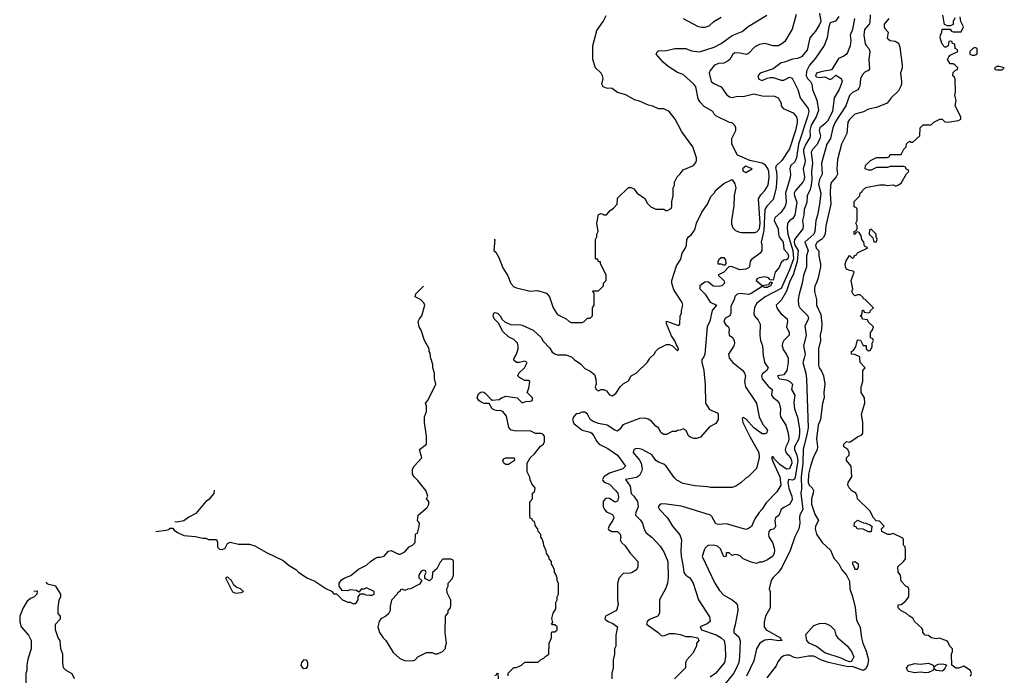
# Model space of a CAD drawing. Header units: inches. Extents: x 2710751 to 2829008, y 857003 to 965602.
# Tile 44 of 256: x 2711466 to 2718686, y 917676 to 922482. Entities that reach past the tile are written whole.
import ezdxf

# ---------------------------------------------------------------- set-up
doc = ezdxf.new("R2010")
doc.units = ezdxf.units.IN
doc.header["$MEASUREMENT"] = 0
doc.layers.add('C7911', color=7, linetype='Continuous')
doc.layers.add('C7912', color=7, linetype='Continuous')

msp = doc.modelspace()

# ---------------------------------------------------------------- linework, layer by layer
at = {"layer": 'C7911', "color": 2}
for points, elevation in [([(2712464.7, 918729.8), (2712540.4, 918739.6), (2712556.4, 918743.6), (2712570, 918754), (2712590, 918754), (2712599.6, 918739.6), (2712622, 918722), (2712670, 918701), (2712754.4, 918694.4), (2712810, 918681), (2712830, 918681), (2712850, 918671), (2712910, 918671), (2712916, 918650), (2712916, 918616), (2712930, 918601), (2712950, 918598.8), (2712972, 918608), (2712990, 918642), (2713010, 918651), (2713070, 918638), (2713150, 918638), (2713190, 918624.7), (2713270, 918578), (2713398.5, 918518.5), (2713441.4, 918481.4), (2713490.6, 918450.6), (2713510, 918431.3), (2713572, 918390), (2713630, 918366), (2713710, 918312), (2713751.6, 918291.6), (2713770, 918274), (2713790, 918274), (2713834, 918230), (2713872.7, 918212.7), (2713890, 918212), (2713910, 918202), (2713930, 918202), (2713948, 918230), (2713948.4, 918251.6), (2713966, 918274), (2713990, 918274), (2714005.4, 918265.4), (2714030, 918262), (2714050, 918262), (2714066, 918270), (2714066, 918290), (2714010, 918318), (2713990, 918306), (2713970, 918306), (2713954, 918286), (2713936.4, 918296.4), (2713890, 918302), (2713870, 918295.3), (2713830, 918298), (2713808.4, 918328.4), (2713808, 918350), (2713824.7, 918375.3), (2713850, 918391.3), (2713893.6, 918406.4), (2713950, 918454), (2714010, 918482), (2714038, 918510), (2714069.1, 918530.9), (2714090, 918541), (2714110, 918541), (2714138, 918550), (2714170, 918584.7), (2714190.9, 918590.9), (2714243.6, 918563.6), (2714256.4, 918563.6), (2714290, 918582), (2714323.1, 918616.9), (2714346, 918630), (2714366, 918650), (2714367.3, 918707.3), (2714370, 918714), (2714382, 918718), (2714394.6, 918765.4), (2714398, 918790), (2714384, 918810), (2714388.7, 918850), (2714454.6, 918905.4), (2714466, 918930), (2714466, 918950), (2714448, 918970), (2714458, 918990), (2714445.2, 919030), (2714384.7, 919104.7), (2714358, 919130), (2714346, 919150), (2714347.3, 919187.3), (2714358, 919210), (2714415.3, 919270), (2714398, 919330), (2714448, 919370), (2714448.9, 919428.9), (2714434, 919530), (2714435.3, 919570), (2714448.7, 919610), (2714448.4, 919648.4), (2714442, 919670), (2714458, 919690), (2714518, 919810), (2714508.9, 919851.1), (2714508.7, 919890), (2714495.3, 919930), (2714494.6, 919954.6), (2714481, 920000)], 46), ([(2715047.3, 917672.7), (2715048.4, 917691.6), (2715088.4, 917731.6), (2715107.3, 917732.7), (2715130, 917742), (2715146, 917750), (2715170, 917772), (2715267.3, 917772.7), (2715286, 917790), (2715310, 917802), (2715323.1, 917816.9), (2715346, 917830), (2715348, 917910), (2715366, 917950), (2715366, 917990), (2715370, 917994), (2715390, 917994), (2715406, 918010), (2715406, 918030), (2715390, 918046), (2715370, 918046), (2715366, 918050), (2715376.4, 918063.6), (2715369.1, 918090.9), (2715378, 918130), (2715398, 918162), (2715398, 918210), (2715408, 918230), (2715408.4, 918251.6), (2715418, 918270), (2715418, 918350), (2715408.4, 918368.4), (2715407.3, 918387.3), (2715396.4, 918416.4), (2715388.4, 918428.4), (2715387.3, 918447.3), (2715376.4, 918476.4), (2715366, 918490), (2715366, 918510), (2715348.4, 918528.4), (2715347.3, 918547.3), (2715328.4, 918568.4), (2715327.3, 918587.3), (2715308.4, 918628.4), (2715307.3, 918647.3), (2715296.4, 918676.4), (2715288.4, 918688.4), (2715287.3, 918707.3), (2715268.7, 918728.7), (2715266, 918750), (2715248.4, 918768.4), (2715242, 918802), (2715230, 918806), (2715222, 918822), (2715208.4, 918828.4), (2715206, 918850), (2715207.3, 918947.3), (2715226, 918970), (2715226, 919010), (2715242, 919018), (2715246, 919050), (2715220.4, 919080.4), (2715208.4, 919108.4), (2715207.3, 919127.3), (2715188.4, 919168.4), (2715186, 919230), (2715208, 919270), (2715240.4, 919299.6), (2715285.6, 919354.4), (2715308, 919370), (2715315.3, 919390), (2715315.3, 919430), (2715303.1, 919443.1), (2715290, 919448.7), (2715248.4, 919448.4), (2715209, 919469), (2715106, 919466), (2715070, 919474), (2715052.9, 919492.9), (2715036.5, 919576.5), (2715010, 919608.7), (2714990, 919618), (2714970, 919615.3), (2714950, 919619), (2714930, 919629), (2714908.4, 919668.4), (2714870.8, 919669.2), (2714850, 919677.2), (2714834, 919690), (2714821.2, 919710), (2714830, 919738), (2714842, 919750), (2714854, 919754), (2714870, 919751), (2714882.5, 919742.5), (2714919.6, 919699.6), (2714931.6, 919691.6), (2714982, 919698), (2714998, 919710), (2715030, 919722.8), (2715114, 919710), (2715150, 919674), (2715176.4, 919683.6), (2715210, 919684.7), (2715226, 919690), (2715226, 919710), (2715188, 919748), (2715200.4, 919779.6), (2715206, 919830), (2715198, 919838), (2715170, 919838), (2715130, 919858), (2715118, 919870), (2715126, 919890), (2715168, 919930), (2715186, 919970), (2715170, 919978), (2715130, 919968), (2715110, 919968), (2715090, 919986), (2715088, 919990), (2715093.1, 920000)], 42), ([(2716475.3, 920000), (2716468.7, 919990), (2716468.9, 919971.1), (2716482.7, 919910), (2716493.6, 919806.4), (2716495.3, 919670), (2716525.2, 919625.2), (2716580.4, 919600.4), (2716588, 919590), (2716588, 919550), (2716570, 919522), (2716523.1, 919496.9), (2716459.3, 919420.7), (2716430, 919411), (2716410, 919411), (2716382, 919422), (2716371, 919431), (2716352, 919470), (2716330, 919482), (2716310, 919472), (2716288.4, 919471.6), (2716276.4, 919463.6), (2716250, 919462), (2716210, 919442), (2716190, 919442), (2716170, 919454), (2716151.1, 919491.1), (2716130, 919502), (2716098, 919538), (2716074.4, 919554.4), (2716050, 919561), (2716010, 919558), (2715889.2, 919510.8), (2715870, 919482), (2715850, 919464.7), (2715830, 919472), (2715774, 919510), (2715710, 919522.8), (2715670, 919536), (2715650, 919551.3), (2715630, 919590.8), (2715610, 919604.7), (2715590, 919604.7), (2715578, 919602), (2715570, 919594), (2715547.3, 919592.7), (2715530, 919574), (2715519, 919550), (2715530, 919522), (2715590, 919474), (2715650, 919459), (2715662, 919450), (2715674.8, 919434.8), (2715697.2, 919390), (2715714, 919370), (2715778.3, 919338.3), (2715849.2, 919290), (2715908, 919210), (2715888.7, 919190), (2715790, 919157.1), (2715749.2, 919130), (2715739, 919110), (2715742.7, 919102.7), (2715752.7, 919092.7), (2715790, 919076), (2715836, 919030), (2715852.7, 919010), (2715858, 918982), (2715850, 918952), (2715830, 918946), (2715790, 918970.8), (2715770, 918974), (2715758, 918970), (2715745.2, 918950), (2715745.2, 918910), (2715755.3, 918890), (2715770, 918875.3), (2715813.6, 918853.6), (2715820.4, 918840.4), (2715822, 918830), (2715812.9, 918807.1), (2715789.3, 918770.7), (2715782, 918750), (2715784, 918744), (2715809.1, 918729.1), (2715850, 918728.7), (2715868.7, 918710), (2715874, 918686), (2715868.7, 918670), (2715878, 918650), (2715904.7, 918624.7), (2715942, 918570), (2715998, 918510), (2715998, 918470), (2715988, 918450), (2715958, 918430), (2715945.4, 918425.4), (2715890, 918422), (2715862, 918390), (2715848.7, 918350), (2715849, 918230), (2715853.6, 918193.6), (2715842, 918150), (2715762, 918110), (2715757.2, 918090), (2715763.3, 918083.3), (2715782, 918070), (2715815.9, 918055.9), (2715848.7, 918030), (2715838, 917970), (2715838, 917890), (2715828, 917870), (2715828, 917830), (2715818, 917790), (2715818, 917730), (2715808.7, 917690), (2715808, 917650)], 38), ([(2715522, 920000), (2715532, 919990), (2715578, 919958), (2715610, 919924.7), (2715650, 919904.7), (2715679.8, 919879.8), (2715691.6, 919848.4), (2715692, 919810), (2715684.7, 919790), (2715694, 919770), (2715710, 919762), (2715730, 919772), (2715750, 919772), (2715770, 919762), (2715790, 919732), (2715810, 919724.7), (2715837.2, 919742.8), (2715868, 919790), (2715890, 919812), (2715930, 919834), (2715948.9, 919871.1), (2715986, 919890), (2716068.4, 919971.6), (2716083.1, 919996.9), (2716086.4, 920000)], 42), ([(2716669.5, 920000), (2716670, 919998), (2716695.3, 919970), (2716768.7, 919910), (2716782, 919890), (2716788.7, 919870), (2716782, 919830), (2716789, 919790), (2716869.3, 919670), (2716889.4, 919569.4), (2716914.6, 919514.6), (2716938, 919490), (2716948.7, 919470), (2716942, 919450), (2716930, 919444.9), (2716910, 919445.5), (2716850, 919490.8), (2716792.3, 919552.3), (2716770, 919564.7), (2716762.7, 919557.3), (2716769.6, 919530), (2716821.4, 919421.5), (2716885.2, 919310), (2716888.4, 919271.6), (2716868.4, 919191.6), (2716808.4, 919131.6), (2716790, 919122), (2716753.6, 919086.4), (2716718, 919062), (2716690, 919051.3), (2716530, 919052), (2716510, 919058), (2716416.4, 919063.6), (2716330, 919082.8), (2716285.5, 919105.5), (2716264.9, 919124.9), (2716206.8, 919210), (2716190, 919224), (2716150, 919237.1), (2716130.7, 919250), (2716102.8, 919290), (2716090, 919299.1), (2716030, 919330.8), (2716010, 919336), (2715990, 919338.8), (2715969, 919330), (2715965.2, 919310), (2716011.9, 919251.9), (2716022, 919230), (2716029.5, 919190), (2716024.5, 919170), (2716010, 919141), (2715990, 919124.7), (2715908.7, 919110), (2715941.5, 919061.5), (2715950, 919008), (2715970, 918988.7), (2715997.2, 918950), (2716001.2, 918910), (2715985.2, 918870), (2715982, 918850), (2716015.3, 918815.3), (2716032.7, 918790), (2716046.3, 918746.3), (2716060.2, 918720.2), (2716104.7, 918684.7), (2716162, 918622), (2716190, 918582), (2716218, 918510), (2716221.2, 918390), (2716217.2, 918350), (2716204.7, 918315.3), (2716158, 918230), (2716158, 918130), (2716146, 918110), (2716090, 918086), (2716068, 918070), (2716062, 918050), (2716148.7, 917990), (2716170, 917968), (2716190, 917966), (2716230, 917981.2), (2716270, 917980.9), (2716310, 917974), (2716350, 917959), (2716390, 917961.2), (2716438, 917950), (2716446, 917930), (2716428.4, 917911.6), (2716428, 917890), (2716402, 917838), (2716358, 917790), (2716348, 917770), (2716348, 917730), (2716268, 917650)], 34), ([(2716922.7, 920000), (2716928.7, 919970), (2716953.2, 919930), (2716944, 919910), (2716913.1, 919886.9), (2716906.6, 919870), (2716909.7, 919850), (2716955.6, 919795.6), (2716984, 919770), (2716979, 919730), (2716992.3, 919712.3), (2717021.2, 919690), (2717036, 919670), (2717045.2, 919630), (2717041.2, 919590), (2717045.2, 919570), (2717084.5, 919510), (2717102, 919450), (2717107, 919410), (2717102.9, 919390), (2717084.2, 919350), (2717079.6, 919330), (2717082.9, 919310), (2717117.4, 919270), (2717126.3, 919250), (2717128, 919230), (2717110.9, 919189.1), (2717090, 919187.2), (2717040.6, 919220.6), (2716999.8, 919259.8), (2716990, 919277.3), (2716983.2, 919276.8), (2716979, 919270), (2716990, 919239), (2717039.2, 919130), (2717046.6, 919070), (2717018.9, 919021.1), (2716940.1, 918939.9), (2716908.7, 918890), (2716888.7, 918870), (2716857.2, 918822.8), (2716832.5, 918767.5), (2716810, 918751.3), (2716790, 918744.7), (2716650, 918786), (2716590, 918781), (2716570, 918786), (2716540.7, 918840.7), (2716530.5, 918850.5), (2716350, 918906), (2716315.3, 918915.3), (2716210, 918931.3), (2716170, 918932), (2716156.4, 918923.6), (2716149, 918910), (2716158, 918890), (2716215.3, 918830), (2716254, 918770), (2716305.8, 918705.8), (2716318, 918670), (2716313.2, 918590), (2716316, 918550), (2716332, 918470), (2716335.1, 918430), (2716349.7, 918409.7), (2716379, 918390), (2716405.2, 918350), (2716444, 918230), (2716524.7, 918104.7), (2716528.7, 918070), (2716506.3, 918053.7), (2716455.3, 918030), (2716465.2, 918010), (2716571.9, 917971.9), (2716609.5, 917950), (2716632.3, 917930), (2716639.3, 917890), (2716640.9, 917810), (2716633.2, 917770), (2716570, 917691), (2716530, 917662.8)], 30), ([(2717100.1, 920000), (2717102, 919970), (2717092, 919910), (2717070, 919879.1), (2717022.7, 919870), (2717030, 919855.3), (2717038, 919850), (2717090, 919841.6), (2717113.2, 919830), (2717132, 919810), (2717126.6, 919770), (2717149, 919730), (2717143.7, 919676.3), (2717146.6, 919630), (2717170, 919568), (2717183, 919483), (2717184, 919450), (2717178.5, 919410), (2717148.3, 919350), (2717148.2, 919330), (2717163.5, 919290), (2717170.8, 919250), (2717152.9, 919127.1), (2717147.6, 919112.4), (2717133.1, 919106.9), (2717104, 919110), (2717098.7, 919090), (2717105.5, 919045.5), (2717127, 918990), (2717130, 918962), (2717110, 918927.3), (2717070, 918906.8), (2717049.5, 918890.5), (2717032, 918848), (2717008.7, 918830), (2717004, 918810), (2717008.7, 918770), (2717003.1, 918756.9), (2716993.2, 918746.8), (2716970, 918741), (2716959, 918730), (2716956, 918710), (2716959.3, 918690), (2716986, 918650), (2716999.3, 918610), (2717001.2, 918590), (2716999, 918570), (2716988.7, 918550), (2716950, 918521), (2716910, 918504.7), (2716890, 918504.7), (2716870, 918496), (2716830, 918504), (2716784, 918524), (2716770.7, 918530.7), (2716750, 918551.3), (2716730, 918558), (2716710, 918562), (2716690, 918554), (2716667.3, 918572.7), (2716650, 918574), (2716646, 918570), (2716646, 918550), (2716630, 918544.7), (2716604, 918604), (2716582, 918622), (2716550, 918630.8), (2716513.2, 918626.8), (2716492.7, 918607.3), (2716486.3, 918593.7), (2716470, 918546), (2716564, 918350), (2716596.5, 918296.5), (2716630, 918262), (2716690, 918229), (2716715.3, 918210), (2716729.1, 918189.1), (2716733.2, 918150), (2716713.6, 918046.4), (2716702, 918010), (2716702, 917990), (2716738.6, 917958.6), (2716749.4, 917929.4), (2716744.5, 917810), (2716738.4, 917770), (2716722.4, 917730), (2716699.6, 917690), (2716636, 917610)], 26), ([(2717217.3, 920000), (2717209.4, 919970), (2717229.5, 919890), (2717234.5, 919850), (2717246.6, 919490), (2717241.1, 919450), (2717211.5, 919330), (2717209.8, 919230), (2717196.4, 919130), (2717197.7, 919042.3), (2717193.2, 919010), (2717209.2, 918890), (2717187.2, 918852.8), (2717183.6, 918830), (2717186, 918790), (2717178.4, 918750), (2717149.6, 918690.4), (2717115.1, 918590), (2717053.8, 918466.2), (2717030, 918431), (2716988.7, 918390), (2716975.3, 918370), (2716962, 918310), (2716968, 918290), (2716968.9, 918171.1), (2716934, 918110), (2716924.7, 918064.7), (2716924, 918030), (2716939, 918010), (2717044, 917950), (2717044, 917944), (2717058, 917930), (2717030, 917927.7), (2716970, 917938), (2716930, 917934.4), (2716892.7, 917910), (2716869.3, 917870), (2716850, 917782), (2716795.1, 917670)], 22), ([(2717323.8, 920000), (2717323.7, 919950), (2717329.3, 919930), (2717345.4, 919905.4), (2717359.5, 919870), (2717369.2, 919810), (2717363.7, 919750), (2717366, 919710), (2717352.3, 919670), (2717339, 919550), (2717321.2, 919510), (2717309.4, 919410), (2717317.2, 919350), (2717313.2, 919330), (2717283.7, 919270), (2717264.2, 919210), (2717249.7, 919150), (2717248, 919090), (2717256, 919070), (2717277.2, 919050), (2717287, 919030), (2717285.6, 919010), (2717272.4, 918970), (2717272.4, 918930), (2717297.7, 918857.7), (2717324, 918810), (2717301.2, 918770), (2717299.3, 918750), (2717309.4, 918710), (2717349.5, 918649.5), (2717411.9, 918591.9), (2717435.5, 918535.5), (2717472.5, 918492.5), (2717494, 918450), (2717529, 918410), (2717550, 918366), (2717554, 918310), (2717573.6, 918253.6), (2717592.9, 918172.9), (2717602.7, 918082.7), (2717630, 918026), (2717639.3, 917950), (2717649.2, 917910), (2717673.6, 917853.6), (2717689.2, 917790), (2717684, 917750), (2717670, 917722), (2717650, 917711.3), (2717576.9, 917736.9), (2717530, 917740.5), (2717398, 917770), (2717346.4, 917786.4), (2717290, 917814.9), (2717250, 917816.5), (2717170, 917802), (2717145.5, 917805.5), (2717110, 917822.8), (2717090, 917822.8), (2717070, 917818.8), (2717050, 917806), (2717025.8, 917774.2), (2717013.8, 917746.2), (2716944.1, 917655.9)], 18), ([(2718438, 917670), (2718446, 917690), (2718438, 917710), (2718390, 917742), (2718351.1, 917728.9), (2718330, 917728.7), (2718302, 917750), (2718298, 917830), (2718306, 917850), (2718306, 917870), (2718286, 917890), (2718270, 917926), (2718210, 917948), (2718190, 917944), (2718149.2, 917949.2), (2718130, 917968), (2718106, 917970), (2718088.4, 917988.4), (2718088, 918010), (2718080.4, 918020.4), (2718028, 918070), (2718014.6, 918094.6), (2717990, 918108), (2717970, 918128), (2717930, 918148), (2717908, 918170), (2717908.9, 918191.1), (2717930, 918194), (2717960.4, 918219.6), (2717986, 918250), (2717986, 918310), (2717982, 918322), (2717967.3, 918327.3), (2717930, 918366), (2717926, 918410), (2717907.3, 918432.7), (2717906, 918470), (2717950, 918512), (2717962, 918530), (2717962, 918590), (2717958, 918618), (2717946, 918630), (2717946, 918670), (2717942, 918682), (2717870, 918715.3), (2717850, 918708), (2717831.6, 918708.4), (2717788.9, 918728.9), (2717786, 918750), (2717806, 918770), (2717770, 918806), (2717747.3, 918807.3), (2717726, 918830), (2717700.4, 918880.4), (2717608.7, 918968.7), (2717608, 918990), (2717598, 919010), (2717568.7, 919028.7), (2717548, 919050), (2717538, 919070), (2717542, 919090), (2717568.7, 919130), (2717562, 919210), (2717528.7, 919250), (2717528, 919270), (2717548, 919290), (2717548, 919310), (2717538, 919330), (2717508.7, 919350), (2717508.7, 919370), (2717529.4, 919390.6), (2717554, 919386), (2717610, 919422.8), (2717642, 919438), (2717648.7, 919450), (2717649.2, 919530), (2717639, 919590), (2717664, 919670), (2717662, 919710), (2717635.3, 919750), (2717635.3, 919790), (2717648, 919830), (2717648, 919910), (2717666, 919930), (2717628.4, 919968.4), (2717626.6, 920000)], 14), ([(2712892.1, 919032.7), (2712890, 919008), (2712850, 918962), (2712830.9, 918949.1), (2712757.3, 918862.7), (2712705.2, 918834.8), (2712670, 918809), (2712618, 918798), (2712604.7, 918801.8)], 46), ([(2711868, 917650), (2711850, 917686), (2711806, 917710), (2711788, 917730), (2711782, 917770), (2711782, 917830), (2711768.7, 917870), (2711762, 917930), (2711748.7, 917950), (2711728.7, 918010), (2711728.4, 918051.6), (2711766, 918090), (2711766, 918110), (2711748.7, 918128.7), (2711748.9, 918168.9), (2711755.3, 918230), (2711768, 918250), (2711768, 918270), (2711730, 918328), (2711680.4, 918340.4), (2711667.3, 918347.3), (2711662.6, 918358.8)], 46), ([(2711569.1, 918292.7), (2711570, 918292), (2711594, 918294), (2711590.8, 918270), (2711570, 918249), (2711550, 918242), (2711521.1, 918218.9), (2711490.7, 918170), (2711466, 918110), (2711467.1, 918067.1), (2711478, 918030), (2711530.9, 917970.9), (2711551.3, 917930), (2711551.3, 917870), (2711525.4, 917794.6), (2711518, 917750), (2711518, 917710), (2711512, 917690), (2711511.1, 917588.9)], 46), ([(2714950, 917674), (2714962, 917678), (2714966, 917690), (2714972, 917692), (2714974, 917650)], 42)]:
    msp.add_lwpolyline(points, dxfattribs=dict(at, elevation=elevation))
for points, elevation in [([(2715030, 919221.2), (2715015.3, 919230), (2715009.2, 919250), (2715017.2, 919262.8), (2715030, 919270.8), (2715092, 919270), (2715094, 919250), (2715050, 919221.2)], 42), ([(2717690, 918728), (2717650, 918748), (2717606, 918750), (2717602, 918762), (2717586, 918770), (2717587.3, 918792.7), (2717610, 918812), (2717652.7, 918792.7), (2717671.6, 918791.6), (2717699.6, 918779.6), (2717714, 918770), (2717710, 918728)], 14), ([(2714630, 918526), (2714570, 918526), (2714550, 918506), (2714523.6, 918456.4), (2714494, 918430), (2714491.6, 918388.4), (2714471.6, 918368.4), (2714442, 918382), (2714438, 918390), (2714438, 918410), (2714446, 918430), (2714442, 918442), (2714430, 918446), (2714410, 918438), (2714394, 918410), (2714394, 918390), (2714414, 918370), (2714396.9, 918343.1), (2714331.6, 918308.4), (2714312.7, 918307.3), (2714290, 918298), (2714270, 918306), (2714258, 918302), (2714254, 918290), (2714238, 918282), (2714234, 918270), (2714192.7, 918227.3), (2714183.6, 918183.6), (2714182, 918150), (2714170, 918126), (2714151.6, 918108.4), (2714114, 918090), (2714102, 918070), (2714092, 918030), (2714104.7, 917990), (2714131.3, 917950), (2714150.6, 917930.6), (2714203.5, 917843.5), (2714250, 917802), (2714270, 917791.3), (2714290, 917784.7), (2714350, 917782), (2714366, 917790), (2714386, 917810), (2714450, 917842), (2714490, 917842), (2714510, 917834), (2714530, 917834), (2714566, 917850), (2714587.3, 917872.7), (2714587.3, 917887.3), (2714595.3, 917910), (2714586, 917990), (2714588, 918110), (2714607.3, 918132.7), (2714608.4, 918151.6), (2714626, 918170), (2714628, 918190), (2714627.3, 918227.3), (2714600.4, 918280.4), (2714598, 918310), (2714608, 918330), (2714608, 918350), (2714636.4, 918383.6), (2714646, 918410), (2714646, 918510), (2714642, 918522)], 46), ([(2717590, 918508), (2717574, 918506), (2717572, 918490), (2717581, 918481), (2717590, 918454), (2717610, 918454), (2717618, 918470), (2717618, 918490)], 18), ([(2712990, 918395.3), (2712974, 918390), (2713027.1, 918287.1), (2713050, 918278), (2713090, 918282), (2713106, 918290), (2713086, 918310), (2713059, 918319), (2713036.4, 918336.4), (2713018, 918370), (2712998, 918390)], 46), ([(2717550, 917775.3), (2717523.2, 917783.2), (2717490, 917801.2), (2717370, 917839.5), (2717310, 917886.6), (2717255.3, 917910), (2717239, 917930), (2717230, 917974), (2717290, 918041), (2717330, 918056), (2717370, 918058), (2717410, 918041), (2717441, 918010), (2717451.3, 917970), (2717466, 917950), (2717532.7, 917892.7), (2717564.7, 917850), (2717582, 917810), (2717570, 917786), (2717562, 917778)], 18), ([(2713550, 917789.5), (2713532.7, 917770), (2713528.6, 917748.6), (2713545.2, 917725.2), (2713570, 917727.2), (2713578.2, 917741.8), (2713578.3, 917770), (2713570, 917786.6)], 46), ([(2718170, 917734), (2718186, 917750), (2718203.7, 917756.3), (2718230, 917760.7), (2718255.3, 917755.3), (2718262, 917750), (2718252, 917730), (2718238, 917710), (2718230, 917706), (2718186, 917710), (2718170, 917726), (2718162, 917710), (2718130, 917697.2), (2718110, 917693.2), (2718070, 917698), (2718030, 917693.2), (2717984.1, 917704.1), (2717975.3, 917710), (2717968, 917730), (2717986, 917750), (2718030, 917761), (2718070, 917758), (2718130, 917764), (2718164.7, 917750)], 14)]:
    msp.add_lwpolyline(points, close=True, dxfattribs=dict(at, elevation=elevation))
at = {"layer": 'C7912', "color": 2}
for points, elevation in [([(2714945.5, 920870.8), (2714950.7, 920870.7), (2714942, 920790), (2714956.9, 920776.9), (2714979.8, 920739.8), (2715010, 920662), (2715044.5, 920604.5), (2715067.9, 920547.9), (2715090, 920524.7), (2715110, 920516), (2715210, 920492), (2715263.1, 920496.9), (2715330, 920478), (2715351.3, 920450), (2715378, 920370), (2715402, 920330), (2715410, 920322), (2715474, 920290), (2715494, 920270), (2715510, 920262), (2715590, 920262), (2715606, 920270), (2715630, 920294), (2715650, 920294), (2715666, 920310), (2715666, 920370), (2715678, 920390), (2715678, 920478), (2715666, 920490), (2715670, 920494), (2715710, 920494), (2715746, 920530), (2715746, 920550), (2715766, 920570), (2715766, 920610), (2715726, 920694), (2715726, 920706), (2715710, 920708), (2715706, 920726), (2715694, 920726), (2715687.3, 920732.7), (2715689, 920870), (2715698, 920890), (2715698, 920910), (2715708, 920930), (2715697.2, 920990), (2715710, 921054), (2715730, 921062), (2715750, 921051.3), (2715770, 921052), (2715796.4, 921083.6), (2715820.4, 921099.6), (2715846, 921130), (2715850, 921174), (2715930, 921251.3), (2715950, 921251.3), (2715970, 921242), (2715994, 921210), (2716050, 921172), (2716070, 921134), (2716094, 921110), (2716130, 921094), (2716190, 921094), (2716203.6, 921083.6), (2716216.4, 921083.6), (2716242, 921098), (2716247.3, 921112.7), (2716248, 921150), (2716258, 921190), (2716258, 921250), (2716268, 921270), (2716268.4, 921291.6), (2716286, 921330), (2716308.4, 921351.6), (2716330, 921382), (2716406, 921414), (2716425.2, 921434.8), (2716429.2, 921450), (2716429, 921470), (2716402, 921550), (2716320.2, 921660.2), (2716273.6, 921753.6), (2716228.4, 921808.4), (2716190, 921828), (2716150, 921828), (2716109.1, 921849.1), (2716076.5, 921856.5), (2716010, 921884), (2715973.6, 921893.6), (2715911.9, 921931.9), (2715850, 921949.2), (2715810, 921977.2), (2715770, 921981.2), (2715744, 921990), (2715735.3, 922010), (2715744, 922050), (2715739, 922070), (2715728.7, 922090), (2715689.4, 922129.4), (2715669.6, 922189.6), (2715669.5, 922290.5), (2715697.2, 922402.8), (2715744, 922470), (2715766.3, 922513.7)], 46), ([(2716086.4, 920000), (2716118, 920030), (2716130, 920052), (2716149.1, 920070.9), (2716210, 920102), (2716230, 920102), (2716254, 920090), (2716290, 920054), (2716296.4, 920063.6), (2716298, 920070), (2716290, 920086), (2716286, 920086), (2716270, 920128), (2716245.2, 920165.2), (2716208.7, 920251.3), (2716210, 920271.3), (2716290, 920242), (2716298, 920242), (2716306, 920250), (2716308.4, 920308.4), (2716318, 920330), (2716318, 920350), (2716328.7, 920390), (2716324, 920410), (2716262, 920502), (2716249, 920550), (2716249.1, 920570.9), (2716282, 920678), (2716312.9, 920727.1), (2716324, 920770), (2716348.7, 920810), (2716355.3, 920830), (2716358, 920870), (2716369.3, 920890.7), (2716392.9, 920907.1), (2716410, 920932), (2716419, 920950), (2716428.7, 920990), (2716468.7, 921070), (2716508.7, 921130), (2716534.6, 921185.4), (2716558, 921210), (2716570, 921232), (2716630, 921282), (2716690, 921311.3), (2716710, 921278), (2716716.3, 921250), (2716705.7, 921194.3), (2716703.4, 921116.6), (2716684.6, 921010), (2716685.7, 920985.7), (2716696, 920956), (2716715.8, 920935.8), (2716744.1, 920924.1), (2716762.2, 920922.2), (2716856.8, 920923.2), (2716872.5, 920927.5), (2716890.6, 920950), (2716894.6, 920990), (2716883.5, 921170), (2716900.7, 921199.3), (2716930.6, 921229.4), (2716954.2, 921270), (2716961.6, 921330), (2716958.5, 921370), (2716951.9, 921391.9), (2716935, 921415), (2716910, 921429.8), (2716819, 921450), (2716728.9, 921488.9), (2716688, 921570), (2716688, 921610), (2716718, 921670), (2716718, 921690), (2716710, 921706), (2716690, 921726), (2716670, 921728), (2716570, 921778), (2716558, 921790), (2716548, 921810), (2716485.6, 921845.6), (2716456.5, 921876.5), (2716442, 921902), (2716423.7, 921990), (2716409.3, 922010), (2716330, 922080.9), (2716290, 922095.1), (2716220.1, 922140.1), (2716184, 922170), (2716134, 922230), (2716142, 922250), (2716150, 922254.8), (2716210, 922257.3), (2716271.1, 922271.1), (2716350, 922270.8), (2716393.2, 922253.2), (2716450, 922247.3), (2716558, 922282), (2716610, 922307.3), (2716690, 922366.8), (2716763.2, 922396.8), (2716806.8, 922433.2), (2716944.1, 922515.9)], 42), ([(2716332, 922490), (2716435.3, 922435.3), (2716466.4, 922426.4), (2716493.6, 922426.4), (2716522, 922438), (2716555.3, 922470), (2716610, 922501)], 46), ([(2717158.6, 922521.4), (2717130, 922412), (2717076.6, 922323.4), (2717055.5, 922304.5), (2717030, 922291), (2716990, 922291), (2716930, 922308), (2716890, 922300.5), (2716857.7, 922282.3), (2716810, 922233.4), (2716791.9, 922228.1), (2716750, 922237.3), (2716710, 922238.8), (2716695.3, 922230), (2716674, 922190), (2716660.2, 922179.8), (2716630, 922162.8), (2716590, 922160.5), (2716561.2, 922150), (2716528.7, 922110), (2716522, 922090), (2716535.3, 922030), (2716555.5, 922015.5), (2716610, 921989.2), (2716650, 921932.7), (2716670, 921917), (2716690, 921912.3), (2716730, 921921.2), (2716770, 921919), (2716850, 921939), (2716910, 921924), (2717002, 921922), (2717028.7, 921908.7), (2717048.7, 921870), (2717049, 921850), (2717064, 921830), (2717138.7, 921798.7), (2717162.7, 921770), (2717167.3, 921747.3), (2717167.2, 921727.2), (2717154.3, 921670), (2717110, 921536), (2717054, 921450), (2717013.2, 921410), (2717007.2, 921392.8), (2717014.5, 921370), (2717018.4, 921330), (2717014, 921250), (2716990, 921164.7), (2716944.8, 921115.2), (2716930, 921091.3), (2716923.5, 920936.5), (2716904, 920850), (2716908.7, 920830), (2716908.7, 920790), (2716895.3, 920770), (2716830, 920722), (2716822, 920710), (2716818, 920670), (2716810, 920662), (2716790, 920652), (2716747.3, 920647.3), (2716691.1, 920671.1), (2716668, 920672), (2716630, 920631.3), (2716590, 920612), (2716588.9, 920608.9), (2716629, 920570), (2716634, 920550), (2716615.3, 920530), (2716594, 920526), (2716550, 920527.7), (2716518, 920558), (2716510, 920560.7), (2716490, 920558), (2716454.5, 920530), (2716452.3, 920510), (2716493.6, 920470), (2716530, 920411.6), (2716575.3, 920390), (2716543.7, 920350), (2716527.7, 920272.3), (2716507, 920230), (2716488.9, 920031.1), (2716482, 920010), (2716475.3, 920000)], 38), ([(2717331.8, 922530), (2717340.5, 922470), (2717330, 922446), (2717302, 922398), (2717259, 922350), (2717240.2, 922259.8), (2717199, 922210), (2717170, 922197.3), (2717133.7, 922193.7), (2717075.3, 922170), (2717050, 922165.5), (2716990, 922122), (2716895.3, 922090), (2716879.3, 922070), (2716885.8, 922045.8), (2716910, 922036), (2716946.4, 922053.6), (2716970, 922058.7), (2716990, 922058.9), (2717050, 922038), (2717070, 922038.4), (2717110, 922060.9), (2717130, 922054.5), (2717171.3, 921971.3), (2717189.6, 921909.6), (2717246.6, 921830), (2717251.6, 921810), (2717243.5, 921770), (2717176.8, 921570), (2717163, 921470), (2717150, 921440.7), (2717119.3, 921410), (2717112.3, 921390), (2717118.4, 921350), (2717115.3, 921324.7), (2717080.5, 921210), (2717086.6, 921150), (2717083.7, 921130), (2717076, 921110), (2717049.4, 921070), (2717002.9, 921030), (2716998, 921010), (2717027, 920950), (2717029.6, 920910), (2717035.6, 920890), (2717063.5, 920850), (2717070, 920799), (2717095.6, 920770), (2717103.6, 920750), (2717099.5, 920730), (2717090, 920720.5), (2717070, 920718.4), (2717050, 920702), (2717033.9, 920666.1), (2717006.3, 920630), (2716990, 920572), (2716970, 920576), (2716956, 920590), (2716930, 920596.5), (2716888, 920590), (2716875.1, 920584.9), (2716866.6, 920573.4), (2716866, 920570), (2716910, 920532.7), (2716958.8, 920541.2), (2716970, 920558), (2716978, 920558), (2716986, 920550), (2716975.3, 920544.7), (2716973.2, 920530), (2716955.5, 920524.5), (2716950, 920518), (2716930, 920518), (2716910, 920526.8), (2716830, 920475.2), (2716810, 920468.7), (2716750, 920474.8), (2716728, 920470), (2716710, 920452), (2716705.2, 920430), (2716681.6, 920378.4), (2716680.9, 920330), (2716674, 920310), (2716643.3, 920296.7), (2716636, 920290), (2716629.7, 920270), (2716644.7, 920244.7), (2716664, 920230), (2716669, 920210), (2716665.2, 920190), (2716669, 920170), (2716692, 920152), (2716705.6, 920130), (2716707.6, 920110), (2716702, 920090), (2716662.7, 920030), (2716669.5, 920000)], 34), ([(2717473.2, 922506.8), (2717448.9, 922471.1), (2717410, 922458), (2717399.5, 922430), (2717387.3, 922350), (2717365.8, 922294.2), (2717300.9, 922199.1), (2717258, 922150), (2717235.9, 922104.1), (2717233.6, 922070), (2717243.7, 922050), (2717264.5, 922030), (2717274, 922010), (2717279.5, 921970), (2717311.3, 921891.3), (2717324.2, 921815.8), (2717307.6, 921770), (2717268.7, 921710), (2717260.4, 921670), (2717263.6, 921630), (2717260.5, 921619.5), (2717230, 921570.7), (2717212.6, 921530), (2717212.4, 921510), (2717224.7, 921450), (2717223.6, 921430), (2717211.5, 921390), (2717220.7, 921330), (2717219.5, 921310), (2717209.4, 921290), (2717154, 921230), (2717144.7, 921210), (2717146.3, 921190), (2717163.8, 921143.8), (2717150.8, 921049.2), (2717135.6, 921024.4), (2717110, 921007.7), (2717096.2, 920990), (2717093.8, 920953.8), (2717098.7, 920910), (2717135.7, 920790), (2717139.1, 920730), (2717111.1, 920648.9), (2717050, 920511.7), (2716932.7, 920450), (2716870, 920401), (2716853.2, 920370), (2716849, 920330), (2716852.9, 920312.9), (2716880.1, 920280.1), (2716896, 920250), (2716893.2, 920170), (2716899.3, 920130), (2716911.8, 920091.8), (2716918.9, 920018.9), (2716922.7, 920000)], 30), ([(2717702.9, 922517.1), (2717699.6, 922460.4), (2717696, 922450), (2717662, 922410), (2717655.6, 922370), (2717665.4, 922305.4), (2717672, 922292), (2717693.2, 922270), (2717699.3, 922250), (2717692.9, 922187.1), (2717697.2, 922122.8), (2717689.1, 922110.9), (2717663.2, 922096.8), (2717643.3, 922076.7), (2717632.1, 922047.9), (2717626.3, 921993.7), (2717620.2, 921979.8), (2717611.9, 921968.1), (2717571.9, 921948.1), (2717550, 921926.8), (2717524.2, 921850), (2717446, 921730), (2717429.6, 921690), (2717411.8, 921610), (2717384.5, 921570), (2717346.6, 921430), (2717349.3, 921350), (2717330, 921311.3), (2717323.8, 921276.2), (2717339.7, 921210), (2717331.5, 921130), (2717315.6, 921050), (2717302.9, 921010), (2717296.9, 920930), (2717290, 920911), (2717223.6, 920850), (2717248, 920790), (2717236.2, 920750), (2717235.6, 920670), (2717212.6, 920607.4), (2717204, 920550), (2717180.9, 920470), (2717174.5, 920430), (2717178, 920390), (2717186, 920370), (2717245.2, 920310), (2717249.2, 920290), (2717222.9, 920237.1), (2717233.1, 920166.9), (2717212.7, 920090), (2717225.1, 920030), (2717217.3, 920000)], 22), ([(2717626.6, 920000), (2717626, 920010), (2717590, 920028), (2717566, 920030), (2717566, 920050), (2717580.4, 920059.6), (2717596.4, 920083.6), (2717610, 920134), (2717632.7, 920132.7), (2717650, 920094), (2717672.7, 920092.7), (2717674, 920070), (2717690, 920054), (2717702, 920058), (2717716.4, 920083.6), (2717718, 920110), (2717726, 920130), (2717722, 920142), (2717706, 920150), (2717706, 920190), (2717716.4, 920203.6), (2717726, 920230), (2717687.3, 920267.3), (2717682, 920282), (2717647.3, 920287.3), (2717642, 920302), (2717628, 920310), (2717642, 920318), (2717647.3, 920352.7), (2717652.7, 920352.7), (2717658, 920338), (2717690, 920334), (2717702, 920338), (2717706, 920350), (2717726, 920370), (2717666, 920430), (2717654.6, 920434.6), (2717650, 920446), (2717630, 920466), (2717610, 920466), (2717590, 920458), (2717578, 920470), (2717569, 920490), (2717575.3, 920510), (2717564, 920570), (2717586, 920630), (2717578, 920638), (2717550, 920644), (2717530, 920654), (2717520.9, 920670), (2717519.3, 920690), (2717526, 920714), (2717550, 920754), (2717570, 920734), (2717582, 920738), (2717587.3, 920752.7), (2717602, 920758), (2717610, 920774), (2717686, 920810), (2717662, 920822), (2717655.3, 920850), (2717642, 920870), (2717636.4, 920896.4), (2717622, 920922), (2717610, 920926), (2717598, 920922), (2717591.6, 920908.4), (2717586, 920910), (2717586, 920930), (2717602, 920938), (2717606, 920950), (2717606, 920970), (2717598, 920990), (2717606, 921010), (2717606, 921090), (2717602, 921102), (2717586, 921110), (2717586, 921150), (2717626, 921190), (2717630, 921214), (2717642, 921218), (2717646, 921230), (2717670, 921252), (2717770, 921271.3), (2717810, 921271.3), (2717830, 921266), (2717870, 921271), (2717890, 921262), (2717910, 921271.3), (2717930, 921284.7), (2717968, 921352), (2717986, 921370), (2717982, 921382), (2717967.3, 921387.3), (2717962, 921402), (2717950, 921406), (2717850, 921406), (2717830, 921398), (2717750, 921398), (2717710, 921378), (2717690, 921378), (2717666, 921390), (2717667.3, 921412.7), (2717706, 921450), (2717748.4, 921471.6), (2717827.3, 921472.7), (2717842, 921478), (2717850, 921494), (2717930, 921494), (2717950, 921534), (2717966, 921550), (2717968, 921572), (2717990, 921592), (2718003.6, 921583.6), (2718016.4, 921583.6), (2718066, 921630), (2718068.7, 921690), (2718090, 921711.3), (2718150, 921712), (2718170, 921732), (2718212.7, 921752.7), (2718230, 921754), (2718250, 921734), (2718270, 921732), (2718350, 921742), (2718367.3, 921752.7), (2718368, 921770), (2718326, 921850), (2718334, 921890), (2718324, 921930), (2718328.9, 921951.1), (2718325.6, 922045.6), (2718320.4, 922060.4), (2718309.1, 922070.9), (2718310, 922094), (2718327.3, 922112.7), (2718342, 922118), (2718346, 922130), (2718326, 922150), (2718310, 922158), (2718290, 922158), (2718269.4, 922190), (2718278, 922210), (2718290, 922222), (2718346, 922250), (2718342, 922262), (2718326, 922270), (2718322, 922302), (2718307.3, 922307.3), (2718302, 922322), (2718290, 922326), (2718278, 922322), (2718274, 922290), (2718258.8, 922281.2), (2718250, 922281.2), (2718230, 922302), (2718215.3, 922350), (2718218, 922370), (2718228.7, 922390), (2718230, 922414), (2718290, 922414), (2718298, 922398), (2718310, 922394), (2718370, 922394), (2718386, 922430), (2718368.4, 922468.4), (2718362, 922502)], 14), ([(2718323.6, 922496.4), (2718312, 922470), (2718310, 922446), (2718290, 922438), (2718270, 922438), (2718247.3, 922447.3), (2718236.4, 922516.4)], 14), ([(2717587, 922490), (2717572.3, 922410), (2717555.3, 922370), (2717561.2, 922330), (2717555.1, 922290), (2717537.2, 922242.8), (2717529.5, 922230.5), (2717510, 922214.8), (2717470, 922198), (2717422, 922118), (2717410, 922111.3), (2717350, 922102.8), (2717310, 922090.4), (2717302.7, 922070), (2717310, 922063.7), (2717330, 922059.5), (2717370, 922062.9), (2717410, 922042.7), (2717424.7, 922050), (2717450, 922075.3), (2717489, 922050), (2717496, 922030), (2717475.1, 921970), (2717439.3, 921910), (2717426.3, 921810), (2717390, 921739.3), (2717370, 921717.6), (2717332.3, 921690), (2717327.6, 921670), (2717338, 921630), (2717334.3, 921610), (2717313.6, 921566.4), (2717279.5, 921530), (2717269.7, 921510.3), (2717280.4, 921430), (2717271.1, 921370), (2717275.8, 921310), (2717270.9, 921269.1), (2717262.3, 921237.7), (2717240.9, 921190), (2717238.3, 921141.7), (2717218, 921090), (2717215.1, 921050), (2717205.6, 921010), (2717211.8, 920970), (2717209.5, 920950), (2717147.1, 920870), (2717145.4, 920850), (2717149.9, 920830), (2717175.1, 920790), (2717168, 920710), (2717141.3, 920618.7), (2717110, 920558.8), (2717088.8, 920491.2), (2717052.5, 920427.5), (2717014, 920390), (2717017.2, 920370), (2717029.3, 920350), (2717047.9, 920327.9), (2717094, 920290), (2717096, 920270), (2717089.4, 920230), (2717109, 920190), (2717109, 920170), (2717069.3, 920130), (2717059.3, 920110), (2717056, 920090), (2717063.7, 920063.7), (2717090, 920028.7), (2717100.1, 920000)], 26), ([(2717839, 922490), (2717805.2, 922450), (2717804, 922430), (2717810, 922418), (2717835.3, 922390), (2717826.6, 922346.6), (2717849.4, 922329.4), (2717885.2, 922325.2), (2717898.6, 922318.6), (2717909.3, 922309.3), (2717920.2, 922280.2), (2717937.2, 922150), (2717937.2, 922130), (2717925.2, 922090), (2717933.2, 922030), (2717932.7, 922010), (2717926, 921990), (2717910, 921961), (2717855.3, 921910), (2717828, 921870), (2717750, 921838.8), (2717690, 921826), (2717652.5, 921807.5), (2717590, 921790.8), (2717550, 921750.7), (2717538, 921730), (2717531.9, 921648.1), (2717492, 921570), (2717462, 921458), (2717456.9, 921390), (2717462, 921350), (2717452.7, 921330), (2717418, 921290), (2717412.1, 921267.9), (2717409.6, 921210.4), (2717414, 921130), (2717378.4, 920970), (2717371.6, 920910), (2717358, 920882), (2717346.6, 920870), (2717312.7, 920850), (2717300.7, 920830), (2717307.2, 920807.2), (2717326.6, 920786.6), (2717327, 920750), (2717338, 920690), (2717338, 920670), (2717322, 920590), (2717310, 920552), (2717297.2, 920530), (2717293.2, 920510), (2717293.2, 920490), (2717308.9, 920431.1), (2717309.2, 920390), (2717339.7, 920319.7), (2717347, 920253), (2717344.5, 920210), (2717336.2, 920170), (2717338, 920130), (2717324, 920070), (2717323.8, 920000)], 18), ([(2714481, 920000), (2714478, 920010), (2714476.4, 920036.4), (2714468.9, 920048.9), (2714468, 920070), (2714435.3, 920130), (2714410, 920206), (2714395.3, 920230), (2714388.7, 920270), (2714398, 920290), (2714415.3, 920310), (2714438, 920390), (2714430, 920406), (2714406, 920430), (2714366, 920450), (2714370, 920472), (2714427.4, 920529.4)], 46), ([(2715093.1, 920000), (2715108.9, 920031.1), (2715122, 920070), (2715122, 920090), (2715115.3, 920110), (2715090, 920138), (2715050, 920158), (2715010, 920197.2), (2714977.6, 920257.6), (2714944.5, 920290), (2714938, 920310), (2714944, 920330), (2714950, 920334.8), (2714970, 920330.6), (2714990.3, 920310.3), (2715003.8, 920283.8), (2715025.8, 920265.8), (2715050, 920254), (2715070, 920246), (2715130, 920246.8), (2715150, 920242.8), (2715230, 920206), (2715290, 920151.3), (2715304.5, 920124.5), (2715352.8, 920072.8), (2715370, 920044.7), (2715390, 920031.3), (2715410, 920026), (2715470, 920026), (2715512, 920010), (2715522, 920000)], 42)]:
    msp.add_lwpolyline(points, dxfattribs=dict(at, elevation=elevation))
for points, elevation in [([(2718470, 922278), (2718454, 922270), (2718434, 922250), (2718434, 922230), (2718450, 922222), (2718470, 922222), (2718486, 922230), (2718486, 922270)], 14), ([(2718650, 922138), (2718630, 922138), (2718614, 922130), (2718618, 922118), (2718630, 922114), (2718670, 922114), (2718686, 922130)], 14), ([(2716790, 921409.3), (2716767.2, 921390), (2716770.8, 921370.8), (2716790, 921362.8), (2716838, 921390)], 46), ([(2717710, 920946), (2717698, 920942), (2717694, 920910), (2717722, 920882), (2717730, 920854), (2717750, 920854), (2717754, 920874), (2717746, 920890), (2717746, 920910)], 14), ([(2716630, 920682), (2716610, 920688.7), (2716589, 920689), (2716589, 920710), (2716594.6, 920725.4), (2716610, 920738), (2716630, 920738), (2716642, 920722), (2716644.7, 920695.3), (2716636.9, 920683.1)], 38)]:
    msp.add_lwpolyline(points, close=True, dxfattribs=dict(at, elevation=elevation))

doc.saveas('drawing.dxf')
